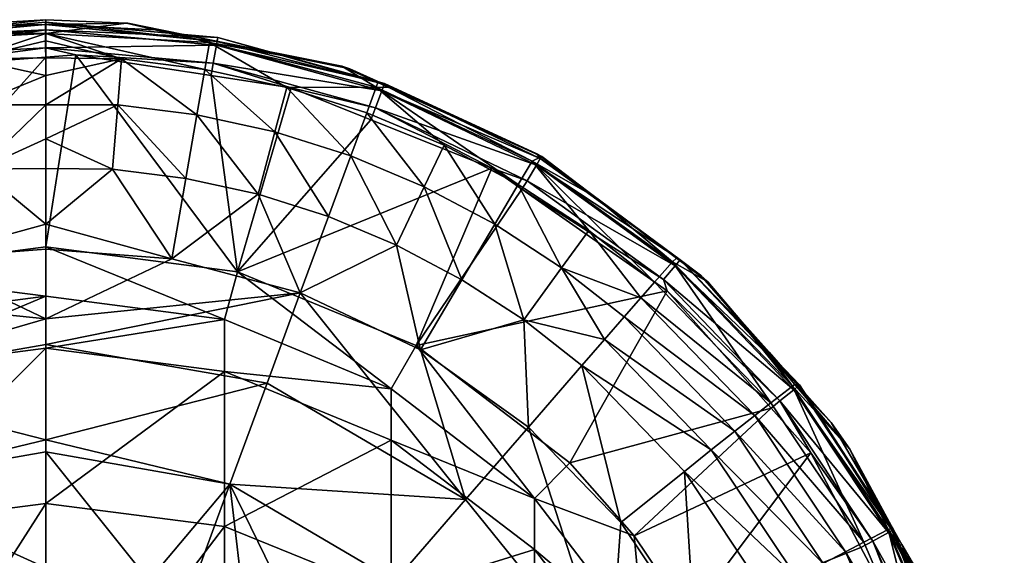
# Model space of a CAD drawing. Extents: x -0.027 to 0.027, y -0.188 to 0.073.
# Tile 68 of 68: x -0.00038 to 0.01387, y 0.06539 to 0.07314. Entities that reach past the tile are written whole.
import ezdxf

# ---------------------------------------------------------------- set-up
doc = ezdxf.new("R2010")
doc.units = 0
doc.layers.add('mesh', color=7, linetype='CONTINUOUS')

msp = doc.modelspace()

# ---------------------------------------------------------------- meshes
at = {"layer": 'mesh'}
mesh = msp.add_polyface(dxfattribs=at)
corners = [(-0.001687, 0.072952, 0.058398), (-0.001592, 0.073053, 0.095366), (-0.001694, 0.07303, 0.095365), (0, 0.073144, 0.058402), (0, 0.072943, 0.056731), (-0.002371, 0.072812, 0.056722), (-0.002386, 0.072872, 0.058397), (-0.001097, 0.072578, 0.055159), (0, 0.072591, 0.055171), (0, 0.072837, 0.055856), (0, 0.072339, 0.054469), (-0.001042, 0.071914, 0.053762), (0, 0.071911, 0.053791), (-0.000966, 0.070983, 0.052574), (0, 0.071421, 0.053014), (-0.002303, 0.072424, 0.055159), (-0.002188, 0.071767, 0.053762), (0.001096, 0.072578, 0.055159), (0, 0.069859, 0.095869), (0, 0.072604, 0.095868), (0.000434, 0.072637, 0.095869), (-0.002485, 0.072848, 0.09536), (-0.000003, 0.073077, 0.095367), (-0.000004, 0.072735, 0.09586), (-0.002417, 0.072421, 0.095863), (-0.002447, 0.072607, 0.095828), (-0.000004, 0.072998, 0.095722), (-0.002477, 0.072774, 0.095716), (-0.002496, 0.072884, 0.095547), (-0.000004, 0.073109, 0.095553)]
mesh.append_faces([[corners[k] for k in face] for face in [(0, 1, 2, 2), (3, 1, 0, 0), (0, 4, 3, 3), (0, 5, 4, 4), (6, 5, 0, 0), (7, 8, 9, 9), (7, 10, 8, 8), (11, 10, 7, 7), (11, 12, 10, 10), (13, 12, 11, 11), (13, 14, 12, 12), (11, 15, 16, 16), (7, 15, 11, 11), (7, 5, 15, 15), (7, 4, 5, 5), (9, 4, 7, 7), (17, 8, 10, 10), (12, 17, 10, 10), (17, 9, 8, 8), (17, 4, 9, 9), (18, 19, 20, 20), (0, 2, 21, 21), (3, 22, 1, 1), (23, 20, 19, 19), (23, 19, 24, 24), (25, 26, 23, 23), (25, 27, 26, 26), (23, 24, 25, 25), (2, 1, 22, 22), (28, 26, 27, 27), (28, 29, 26, 26), (28, 22, 29, 29), (21, 22, 28, 28), (21, 2, 22, 22)]])
mesh = msp.add_polyface(dxfattribs=at)
corners = [(0.002774, 0.069496, 0.095861), (0.000434, 0.072637, 0.095869), (0.002394, 0.072336, 0.095861), (0.001687, 0.072992, 0.058397), (0.001187, 0.073094, 0.095367), (0.001168, 0.073095, 0.058398), (0.001687, 0.072991, 0.095364), (0.002376, 0.072854, 0.058396), (0.00237, 0.072812, 0.056722), (0, 0.072943, 0.056731), (0, 0.073144, 0.058402), (0.002303, 0.072424, 0.055159), (0.002188, 0.071767, 0.053762), (0.003316, 0.07152, 0.053762), (0.001096, 0.072578, 0.055159), (0.001042, 0.071914, 0.053762), (0, 0.071911, 0.053791), (0, 0.071421, 0.053014), (0.00349, 0.072163, 0.055159), (0.000966, 0.070983, 0.052574), (0.002028, 0.070847, 0.052574), (0.003073, 0.070618, 0.052574), (-0.000003, 0.073077, 0.095367), (0.002476, 0.07283, 0.09536), (-0.000004, 0.073109, 0.095553), (0.002489, 0.072885, 0.095547), (-0.000004, 0.072998, 0.095722), (0.00247, 0.072775, 0.095716), (0.002424, 0.072517, 0.095855), (-0.000004, 0.072735, 0.09586), (0.003551, 0.072159, 0.095856)]
mesh.append_faces([[corners[k] for k in face] for face in [(0, 1, 2, 2), (3, 4, 5, 5), (3, 6, 4, 4), (7, 6, 3, 3), (8, 7, 3, 3), (5, 8, 3, 3), (5, 9, 8, 8), (10, 9, 5, 5), (11, 12, 13, 13), (14, 12, 11, 11), (14, 15, 12, 12), (16, 15, 14, 14), (16, 17, 15, 15), (11, 9, 14, 14), (11, 8, 9, 9), (18, 8, 11, 11), (19, 15, 17, 17), (20, 12, 15, 15), (21, 13, 12, 12), (5, 22, 10, 10), (5, 4, 22, 22), (7, 23, 6, 6), (6, 22, 4, 4), (6, 23, 22, 22), (24, 23, 25, 25), (24, 22, 23, 23), (26, 25, 27, 27), (26, 24, 25, 25), (28, 1, 29, 29), (28, 2, 1, 1), (28, 30, 2, 2), (29, 27, 28, 28), (29, 26, 27, 27)]])
mesh = msp.add_polyface(dxfattribs=at)
corners = [(0.002774, 0.069496, 0.095861), (0.002394, 0.072336, 0.095861), (0.003551, 0.072159, 0.095856), (0.004807, 0.072236, 0.058392), (0.004399, 0.072435, 0.095349), (0.004284, 0.072473, 0.058393), (0.007041, 0.071096, 0.05672), (0.004964, 0.072165, 0.058392), (0.004784, 0.072166, 0.056722), (0.007179, 0.071164, 0.058389), (0.00237, 0.072812, 0.056722), (0.002376, 0.072854, 0.058396), (0.00349, 0.072163, 0.055159), (0.004415, 0.071172, 0.053762), (0.004646, 0.071798, 0.055159), (0.003316, 0.07152, 0.053762), (0.002303, 0.072424, 0.055159), (0.005765, 0.071328, 0.055158), (0.002476, 0.07283, 0.09536), (0.004892, 0.072211, 0.095344), (0.007108, 0.071205, 0.095321), (0.004901, 0.072221, 0.09553), (0.002489, 0.072885, 0.095547), (0.004863, 0.072117, 0.095699), (0.007156, 0.071135, 0.095504), (0.00247, 0.072775, 0.095716), (0.004773, 0.071871, 0.095838), (0.002424, 0.072517, 0.095855), (0.004705, 0.071697, 0.095845), (0.006458, 0.070997, 0.095827), (0.007101, 0.07104, 0.095673)]
mesh.append_faces([[corners[k] for k in face] for face in [(0, 1, 2, 2), (3, 4, 5, 5), (6, 7, 8, 8), (6, 9, 7, 7), (10, 5, 11, 11), (8, 5, 10, 10), (8, 3, 5, 5), (7, 3, 8, 8), (12, 13, 14, 14), (12, 15, 13, 13), (16, 15, 12, 12), (12, 8, 10, 10), (14, 8, 12, 12), (14, 17, 8, 8), (5, 18, 11, 11), (5, 4, 18, 18), (3, 19, 4, 4), (7, 19, 3, 3), (9, 19, 7, 7), (9, 20, 19, 19), (4, 19, 18, 18), (21, 19, 20, 20), (22, 19, 21, 21), (22, 18, 19, 19), (23, 21, 24, 24), (25, 21, 23, 23), (25, 22, 21, 21), (26, 2, 27, 27), (26, 28, 2, 2), (26, 29, 28, 28), (26, 23, 30, 30), (27, 23, 26, 26), (27, 25, 23, 23)]])
mesh = msp.add_polyface(dxfattribs=at)
corners = [(-0.002774, 0.069496, 0.095861), (-0.005376, 0.071522, 0.09584), (-0.00473, 0.071719, 0.095845), (-0.005361, 0.068429, 0.09584), (-0.006883, 0.070653, 0.09582), (-0.000966, 0.070983, 0.052574), (0, 0.070186, 0.05186), (0, 0.070989, 0.05261), (-0.001826, 0.069686, 0.051629), (0, 0.071421, 0.053014), (0, 0.069826, 0.051659), (0, 0.068818, 0.051094), (-0.003684, 0.06919, 0.051629), (-0.003316, 0.071519, 0.053762), (-0.002028, 0.070847, 0.052574), (-0.002188, 0.071767, 0.053762), (-0.003074, 0.070618, 0.052574), (-0.001042, 0.071914, 0.053762), (-0.004415, 0.071172, 0.053762), (-0.005765, 0.071328, 0.055158), (-0.005478, 0.070726, 0.053761), (-0.004647, 0.071797, 0.055159), (-0.005077, 0.069883, 0.052573), (-0.006499, 0.070185, 0.053761), (-0.006023, 0.069382, 0.052573), (-0.004092, 0.070296, 0.052574), (0.000966, 0.070983, 0.052574), (0, 0.069144, 0.098919), (0, 0.069859, 0.095869), (0, 0.072604, 0.095868), (-0.002417, 0.072421, 0.095863), (-0.006976, 0.070812, 0.095812), (-0.007068, 0.070968, 0.095738), (-0.004844, 0.072039, 0.095764)]
mesh.append_faces([[corners[k] for k in face] for face in [(0, 1, 2, 2), (3, 1, 0, 0), (3, 4, 1, 1), (5, 6, 7, 7), (5, 8, 6, 6), (7, 9, 5, 5), (8, 10, 6, 6), (8, 11, 10, 10), (12, 11, 8, 8), (13, 14, 15, 15), (16, 14, 13, 13), (8, 16, 12, 12), (8, 14, 16, 16), (5, 14, 8, 8), (5, 15, 14, 14), (17, 15, 5, 5), (18, 19, 20, 20), (18, 21, 19, 19), (22, 23, 24, 24), (22, 20, 23, 23), (25, 20, 22, 22), (25, 18, 20, 20), (12, 25, 22, 22), (16, 25, 12, 12), (16, 18, 25, 25), (13, 18, 16, 16), (13, 21, 18, 18), (6, 26, 7, 7), (26, 9, 7, 7), (27, 0, 28, 28), (0, 29, 28, 28), (30, 29, 0, 0), (31, 32, 33, 33)]])
mesh = msp.add_polyface(dxfattribs=at)
corners = [(0, 0.069859, 0.095869), (0.000434, 0.072637, 0.095869), (0.002774, 0.069496, 0.095861), (0.006458, 0.070997, 0.095827), (0.005361, 0.068429, 0.09584), (0.004705, 0.071697, 0.095845), (0.003551, 0.072159, 0.095856), (0.006892, 0.070693, 0.09582), (0, 0.068818, 0.051094), (0.003684, 0.06919, 0.051629), (0.001826, 0.069686, 0.051629), (0, 0.070186, 0.05186), (0.000966, 0.070983, 0.052574), (0, 0.069826, 0.051659), (0.003073, 0.070618, 0.052574), (0.004092, 0.070296, 0.052574), (0.002028, 0.070847, 0.052574), (0.006023, 0.069382, 0.052573), (0.005077, 0.069883, 0.052573), (0.005423, 0.068368, 0.051628), (0, 0.068442, 0.050982), (0.006498, 0.070185, 0.053761), (0.005765, 0.071328, 0.055158), (0.005478, 0.070726, 0.053761), (0.004646, 0.071798, 0.055159), (0.004415, 0.071172, 0.053762), (0.001042, 0.071914, 0.053762), (0.002188, 0.071767, 0.053762), (0.003316, 0.07152, 0.053762), (0.002588, 0.068804, 0.098919), (0, 0.069144, 0.098919), (0.002588, 0.068804, 0.210919), (0, 0.069144, 0.210919), (0.006969, 0.070815, 0.095812), (0.004773, 0.071871, 0.095838)]
mesh.append_faces([[corners[k] for k in face] for face in [(0, 1, 2, 2), (2, 3, 4, 4), (2, 5, 3, 3), (6, 5, 2, 2), (3, 7, 4, 4), (8, 9, 10, 10), (11, 10, 12, 12), (13, 10, 11, 11), (13, 8, 10, 10), (14, 9, 15, 15), (14, 10, 9, 9), (16, 10, 14, 14), (16, 12, 10, 10), (17, 18, 19, 19), (8, 20, 9, 9), (9, 18, 15, 15), (9, 19, 18, 18), (21, 22, 23, 23), (24, 23, 22, 22), (25, 23, 24, 24), (16, 26, 12, 12), (14, 27, 16, 16), (15, 28, 14, 14), (15, 25, 28, 28), (18, 25, 15, 15), (18, 23, 25, 25), (17, 23, 18, 18), (17, 21, 23, 23), (29, 0, 2, 2), (30, 0, 29, 29), (29, 31, 30, 30), (30, 31, 32, 32), (33, 3, 34, 34)]])
mesh = msp.add_polyface(dxfattribs=at)
corners = [(0.005361, 0.068429, 0.09584), (0.006892, 0.070693, 0.09582), (0.008995, 0.069219, 0.095788), (0.009127, 0.069694, 0.058386), (0.007948, 0.070582, 0.095308), (0.007948, 0.070583, 0.058388), (0.009071, 0.069641, 0.056718), (0.007041, 0.071096, 0.05672), (0.007179, 0.071164, 0.058389), (0.008371, 0.068844, 0.053759), (0.008613, 0.069121, 0.054433), (0.007466, 0.069556, 0.05376), (0.00692, 0.0688, 0.052572), (0.006986, 0.06725, 0.051626), (0.007759, 0.06814, 0.052571), (0.005423, 0.068368, 0.051628), (0.006023, 0.069382, 0.052573), (0.006498, 0.070185, 0.053761), (0.006839, 0.070759, 0.055158), (0.005765, 0.071328, 0.055158), (0.007858, 0.070096, 0.055157), (0.00881, 0.069346, 0.055156), (0.004784, 0.072166, 0.056722), (0.008086, 0.068517, 0.053136), (0.007108, 0.071205, 0.095321), (0.007156, 0.071135, 0.095504), (0.009181, 0.069668, 0.09529), (0.004901, 0.072221, 0.09553), (0.007101, 0.07104, 0.095673), (0.009181, 0.069668, 0.095473), (0.004863, 0.072117, 0.095699), (0.006969, 0.070815, 0.095812), (0.006458, 0.070997, 0.095827), (0.008941, 0.069387, 0.095781), (0.00911, 0.069584, 0.095641), (0.004773, 0.071871, 0.095838)]
mesh.append_faces([[corners[k] for k in face] for face in [(0, 1, 2, 2), (3, 4, 5, 5), (6, 5, 7, 7), (5, 8, 7, 7), (9, 10, 11, 11), (12, 13, 14, 14), (12, 15, 13, 13), (16, 15, 12, 12), (17, 18, 19, 19), (11, 18, 17, 17), (11, 20, 18, 18), (10, 20, 11, 11), (7, 20, 21, 21), (7, 18, 20, 20), (22, 18, 7, 7), (22, 19, 18, 18), (14, 23, 12, 12), (12, 17, 16, 16), (12, 11, 17, 17), (23, 11, 12, 12), (23, 9, 11, 11), (5, 24, 8, 8), (5, 4, 24, 24), (25, 24, 26, 26), (27, 24, 25, 25), (24, 4, 26, 26), (28, 25, 29, 29), (30, 25, 28, 28), (31, 1, 32, 32), (33, 1, 31, 31), (33, 2, 1, 1), (31, 28, 34, 34), (35, 28, 31, 31)]])
mesh = msp.add_polyface(dxfattribs=at)
corners = [(0.010454, 0.068322, 0.058383), (0.009477, 0.069449, 0.095285), (0.009581, 0.069352, 0.058385), (0.010468, 0.068331, 0.095267), (0.010805, 0.067843, 0.056715), (0.009071, 0.069641, 0.056718), (0.010843, 0.067864, 0.058382), (0.009127, 0.069694, 0.058386), (0.007948, 0.070583, 0.058388), (0.008371, 0.068844, 0.053759), (0.01026, 0.067416, 0.05443), (0.008613, 0.069121, 0.054433), (0.010494, 0.067602, 0.055152), (0.00881, 0.069346, 0.055156), (0.007041, 0.071096, 0.05672), (0.007858, 0.070096, 0.055157), (0.007759, 0.06814, 0.052571), (0.009632, 0.066918, 0.053132), (0.008086, 0.068517, 0.053136), (0.009972, 0.067188, 0.053755), (0.009181, 0.069668, 0.09529), (0.007948, 0.070582, 0.095308), (0.010895, 0.067848, 0.095259), (0.009181, 0.069668, 0.095473), (0.01091, 0.06786, 0.09544), (0.007156, 0.071135, 0.095504), (0.00911, 0.069584, 0.095641), (0.010826, 0.06779, 0.095608), (0.007101, 0.07104, 0.095673), (0.010626, 0.067628, 0.095748), (0.008995, 0.069219, 0.095788), (0.008941, 0.069387, 0.095781), (0.010499, 0.067522, 0.095758), (0.006969, 0.070815, 0.095812)]
mesh.append_faces([[corners[k] for k in face] for face in [(0, 1, 2, 2), (0, 3, 1, 1), (4, 2, 5, 5), (4, 0, 2, 2), (6, 0, 4, 4), (5, 7, 8, 8), (2, 7, 5, 5), (9, 10, 11, 11), (5, 12, 4, 4), (5, 13, 12, 12), (14, 13, 5, 5), (13, 11, 12, 12), (13, 15, 11, 11), (16, 17, 18, 18), (19, 9, 18, 18), (19, 10, 9, 9), (7, 20, 21, 21), (2, 20, 7, 7), (2, 1, 20, 20), (0, 22, 3, 3), (6, 22, 0, 0), (3, 20, 1, 1), (3, 22, 20, 20), (23, 22, 24, 24), (23, 20, 22, 22), (25, 20, 23, 23), (26, 24, 27, 27), (26, 23, 24, 24), (28, 23, 26, 26), (29, 30, 31, 31), (29, 32, 30, 30), (31, 27, 29, 29), (31, 26, 27, 27), (33, 26, 31, 31)]])
mesh = msp.add_polyface(dxfattribs=at)
corners = [(-0.002666, 0.066421, 0.050541), (0, 0.066891, 0.050556), (0, 0.067066, 0.050572), (-0.002737, 0.064565, 0.050398), (-0.005055, 0.065021, 0.050538), (-0.002071, 0.064803, 0.050398), (0, 0.065214, 0.050399), (-0.001332, 0.065067, 0.050399), (-0.003204, 0.067884, 0.050949), (0, 0.068442, 0.050982), (0, 0.068818, 0.051094), (-0.006075, 0.0662, 0.050946), (-0.003684, 0.06919, 0.051629), (-0.005423, 0.068368, 0.051628), (-0.005077, 0.069883, 0.052573), (-0.006023, 0.069382, 0.052573), (-0.002588, 0.068804, 0.098919), (-0.002774, 0.069496, 0.095861), (0, 0.069144, 0.098919), (-0.005361, 0.068429, 0.09584), (-0.005, 0.067805, 0.098919), (-0.002588, 0.068804, 0.210919), (-0.005, 0.06706, 0.224636), (-0.005, 0.067805, 0.210919), (-0.002588, 0.068053, 0.224744), (0, 0.069144, 0.210919), (0, 0.068391, 0.224781), (-0.005, 0.064833, 0.238192), (-0.002588, 0.065809, 0.238408), (0, 0.066142, 0.238481), (-0.002588, 0.062098, 0.251747), (-0.007587, 0.066729, 0.095811)]
mesh.append_faces([[corners[k] for k in face] for face in [(0, 1, 2, 2), (3, 0, 4, 4), (5, 0, 3, 3), (0, 6, 1, 1), (0, 7, 6, 6), (5, 7, 0, 0), (8, 9, 10, 10), (8, 2, 9, 9), (8, 0, 2, 2), (8, 4, 0, 0), (11, 4, 8, 8), (12, 8, 10, 10), (13, 8, 12, 12), (13, 11, 8, 8), (13, 14, 15, 15), (12, 14, 13, 13), (16, 17, 18, 18), (16, 19, 17, 17), (20, 19, 16, 16), (21, 22, 23, 23), (21, 24, 22, 22), (25, 24, 21, 21), (25, 26, 24, 24), (24, 27, 22, 22), (24, 28, 27, 27), (26, 28, 24, 24), (26, 29, 28, 28), (29, 30, 28, 28), (20, 21, 23, 23), (16, 21, 20, 20), (16, 25, 21, 21), (18, 25, 16, 16), (20, 31, 19, 19)]])
mesh = msp.add_polyface(dxfattribs=at)
corners = [(0, 0.067066, 0.050572), (0.003204, 0.067884, 0.050949), (0, 0.068442, 0.050982), (0.002666, 0.066421, 0.050541), (0, 0.066891, 0.050556), (0.001491, 0.065029, 0.050399), (0, 0.065214, 0.050399), (0.00207, 0.064804, 0.050398), (0.002889, 0.064486, 0.050397), (0.006075, 0.0662, 0.050946), (0.005054, 0.065022, 0.050538), (0.003684, 0.06919, 0.051629), (0.005423, 0.068368, 0.051628), (0.006986, 0.06725, 0.051626), (0.005, 0.067805, 0.098919), (0.002774, 0.069496, 0.095861), (0.005361, 0.068429, 0.09584), (0.002588, 0.068804, 0.098919), (0.002588, 0.068804, 0.210919), (0, 0.068391, 0.224781), (0, 0.069144, 0.210919), (0.002588, 0.068053, 0.224744), (0.005, 0.067805, 0.210919), (0.005, 0.06706, 0.224636), (0.007071, 0.066215, 0.210919), (0.007071, 0.06548, 0.224464), (0, 0.066142, 0.238481), (0.002588, 0.065809, 0.238408), (0.005, 0.064833, 0.238192), (0, 0.062421, 0.251856), (0.002588, 0.062098, 0.251747), (0.007071, 0.066215, 0.098919), (0.003976, 0.063736, 0.050395)]
mesh.append_faces([[corners[k] for k in face] for face in [(0, 1, 2, 2), (0, 3, 1, 1), (4, 3, 0, 0), (4, 5, 3, 3), (6, 5, 4, 4), (3, 7, 8, 8), (5, 7, 3, 3), (9, 3, 10, 10), (9, 1, 3, 3), (11, 1, 9, 9), (11, 2, 1, 1), (9, 12, 11, 11), (9, 13, 12, 12), (14, 15, 16, 16), (17, 15, 14, 14), (18, 19, 20, 20), (18, 21, 19, 19), (22, 21, 18, 18), (22, 23, 21, 21), (24, 23, 22, 22), (24, 25, 23, 23), (21, 26, 19, 19), (21, 27, 26, 26), (23, 27, 21, 21), (23, 28, 27, 27), (25, 28, 23, 23), (27, 29, 26, 26), (28, 30, 27, 27), (17, 22, 18, 18), (14, 22, 17, 17), (14, 24, 22, 22), (31, 24, 14, 14), (10, 3, 32, 32)]])
mesh = msp.add_polyface(dxfattribs=at)
corners = [(0.008516, 0.065675, 0.095796), (0.011072, 0.066876, 0.095746), (0.009297, 0.064512, 0.095782), (0.010499, 0.067522, 0.095758), (0.007586, 0.06673, 0.095811), (0.008995, 0.069219, 0.095788), (0.005361, 0.068429, 0.09584), (0.011798, 0.065507, 0.095729), (0.008164, 0.063616, 0.050937), (0.006075, 0.0662, 0.050946), (0.005054, 0.065022, 0.050538), (0.008086, 0.068517, 0.053136), (0.009632, 0.066918, 0.053132), (0.009972, 0.067188, 0.053755), (0.011251, 0.065274, 0.053749), (0.010868, 0.06507, 0.053127), (0.007759, 0.06814, 0.052571), (0.008321, 0.065871, 0.051622), (0.009242, 0.066607, 0.052567), (0.006986, 0.06725, 0.051626), (0.009388, 0.064276, 0.051617), (0.010427, 0.064834, 0.052561), (0.010494, 0.067602, 0.055152), (0.008613, 0.069121, 0.054433), (0.01026, 0.067416, 0.05443), (0.011576, 0.065446, 0.054424), (0.011841, 0.065586, 0.055147), (0.005, 0.067805, 0.098919), (0.007071, 0.066215, 0.098919), (0.00866, 0.064144, 0.098919), (0.00866, 0.064144, 0.210919), (0.007071, 0.06548, 0.224464), (0.007071, 0.066215, 0.210919), (0.00866, 0.063421, 0.22424), (0.010843, 0.067864, 0.058382), (0.011369, 0.067314, 0.09525), (0.010895, 0.067848, 0.095259), (0.010626, 0.067628, 0.095748)]
mesh.append_faces([[corners[k] for k in face] for face in [(0, 1, 2, 2), (0, 3, 1, 1), (4, 3, 0, 0), (4, 5, 3, 3), (6, 5, 4, 4), (1, 7, 2, 2), (8, 9, 10, 10), (11, 12, 13, 13), (14, 12, 15, 15), (14, 13, 12, 12), (16, 17, 18, 18), (16, 19, 17, 17), (8, 19, 9, 9), (8, 17, 19, 19), (20, 18, 17, 17), (21, 18, 20, 20), (22, 23, 24, 24), (18, 12, 16, 16), (18, 15, 12, 12), (21, 15, 18, 18), (25, 24, 13, 13), (25, 26, 24, 24), (27, 6, 28, 28), (28, 0, 29, 29), (28, 4, 0, 0), (6, 4, 28, 28), (0, 2, 29, 29), (30, 31, 32, 32), (30, 33, 31, 31), (28, 30, 32, 32), (29, 30, 28, 28), (34, 35, 36, 36), (37, 1, 3, 3)]])
mesh = msp.add_polyface(dxfattribs=at)
corners = [(0.011636, 0.066928, 0.058381), (0.011369, 0.067314, 0.09525), (0.010843, 0.067864, 0.058382), (0.012354, 0.065535, 0.058378), (0.01274, 0.064949, 0.09522), (0.012391, 0.065551, 0.095228), (0.013092, 0.064104, 0.058376), (0.01219, 0.065766, 0.05671), (0.012229, 0.065779, 0.058379), (0.010805, 0.067843, 0.056715), (0.011576, 0.065446, 0.054424), (0.009972, 0.067188, 0.053755), (0.011251, 0.065274, 0.053749), (0.012165, 0.063162, 0.053741), (0.010868, 0.06507, 0.053127), (0.012515, 0.063272, 0.054417), (0.011841, 0.065586, 0.055147), (0.010494, 0.067602, 0.055152), (0.01026, 0.067416, 0.05443), (0.012802, 0.063361, 0.055139), (0.013179, 0.063474, 0.056703), (0.012268, 0.065764, 0.095231), (0.010826, 0.06779, 0.095608), (0.012252, 0.065753, 0.095498), (0.012196, 0.065723, 0.095577), (0.01323, 0.063464, 0.095207), (0.010895, 0.067848, 0.095259), (0.01091, 0.06786, 0.09544), (0.011971, 0.065599, 0.095717), (0.011072, 0.066876, 0.095746), (0.010626, 0.067628, 0.095748), (0.011798, 0.065507, 0.095729), (0.012619, 0.063961, 0.09571)]
mesh.append_faces([[corners[k] for k in face] for face in [(0, 1, 2, 2), (3, 4, 5, 5), (6, 4, 3, 3), (7, 3, 8, 8), (7, 6, 3, 3), (0, 7, 8, 8), (0, 9, 7, 7), (2, 9, 0, 0), (10, 11, 12, 12), (13, 12, 14, 14), (15, 10, 12, 12), (9, 16, 7, 7), (9, 17, 16, 16), (17, 18, 16, 16), (19, 16, 10, 10), (19, 7, 16, 16), (20, 6, 7, 7), (0, 21, 1, 1), (8, 21, 0, 0), (8, 3, 21, 21), (3, 5, 21, 21), (22, 23, 24, 24), (25, 21, 5, 5), (26, 1, 21, 21), (23, 21, 25, 25), (27, 21, 23, 23), (27, 26, 21, 21), (22, 27, 23, 23), (28, 29, 30, 30), (28, 31, 29, 29), (32, 31, 28, 28), (30, 24, 28, 28), (30, 22, 24, 24)]])
mesh = msp.add_polyface(dxfattribs=at)
corners = [(0, 0.040058, 0.05018), (-0.002071, 0.064803, 0.050398), (-0.002737, 0.064565, 0.050398), (-0.001332, 0.065067, 0.050399), (-0.006793, 0.062874, 0.050529), (-0.005618, 0.061439, 0.050383), (-0.005278, 0.062053, 0.050386), (-0.005994, 0.060022, 0.050372), (-0.004906, 0.062725, 0.05039), (-0.006075, 0.0662, 0.050946), (-0.005055, 0.065021, 0.050538), (-0.008164, 0.063616, 0.050937), (-0.007836, 0.06027, 0.050544), (-0.007071, 0.066215, 0.210919), (-0.00866, 0.063421, 0.22424), (-0.00866, 0.064144, 0.210919), (-0.007071, 0.06548, 0.224464), (-0.00866, 0.061259, 0.237404), (-0.007071, 0.063281, 0.23785), (-0.005, 0.06706, 0.224636), (-0.005, 0.064833, 0.238192), (-0.00866, 0.057684, 0.250257), (-0.007071, 0.059646, 0.250919), (-0.005, 0.061152, 0.251428), (-0.002588, 0.065809, 0.238408), (-0.002588, 0.062098, 0.251747), (0, 0.066142, 0.238481), (0, 0.062421, 0.251856), (-0.00866, 0.052738, 0.262647), (-0.007071, 0.054617, 0.263518), (-0.005, 0.056059, 0.264187), (-0.002588, 0.056965, 0.264607), (0, 0.057274, 0.26475), (-0.00866, 0.064144, 0.098919), (-0.003976, 0.063736, 0.050395), (-0.007658, 0.060246, 0.050527)]
mesh.append_faces([[corners[k] for k in face] for face in [(0, 1, 2, 2), (0, 3, 1, 1), (4, 5, 6, 6), (4, 7, 5, 5), (6, 8, 4, 4), (9, 4, 10, 10), (11, 4, 9, 9), (11, 12, 4, 4), (13, 14, 15, 15), (13, 16, 14, 14), (16, 17, 14, 14), (16, 18, 17, 17), (19, 20, 18, 18), (18, 21, 17, 17), (18, 22, 21, 21), (20, 22, 18, 18), (20, 23, 22, 22), (24, 23, 20, 20), (24, 25, 23, 23), (26, 27, 25, 25), (22, 28, 21, 21), (23, 29, 22, 22), (23, 30, 29, 29), (25, 30, 23, 23), (25, 31, 30, 30), (27, 31, 25, 25), (27, 32, 31, 31), (33, 13, 15, 15), (0, 34, 8, 8), (4, 34, 10, 10), (4, 8, 34, 34), (2, 10, 34, 34), (4, 35, 7, 7), (12, 35, 4, 4)]])
mesh = msp.add_polyface(dxfattribs=at)
corners = [(0, 0.040058, 0.05018), (0.00207, 0.064804, 0.050398), (0.001491, 0.065029, 0.050399), (0.002889, 0.064486, 0.050397), (0.004976, 0.062626, 0.05039), (0.005277, 0.062054, 0.050386), (0.006793, 0.062874, 0.050529), (0.005994, 0.060022, 0.050372), (0.007652, 0.060245, 0.05057), (0.005666, 0.061316, 0.050382), (0.005054, 0.065022, 0.050538), (0.008164, 0.063616, 0.050937), (0.009388, 0.064276, 0.051617), (0.008321, 0.065871, 0.051622), (0.009659, 0.061732, 0.210919), (0.00866, 0.063421, 0.22424), (0.00866, 0.064144, 0.210919), (0.007071, 0.06548, 0.224464), (0.007071, 0.063281, 0.23785), (0.005, 0.064833, 0.238192), (0.00866, 0.061259, 0.237404), (0.009659, 0.061023, 0.223979), (0.002588, 0.065809, 0.238408), (0.002588, 0.062098, 0.251747), (0, 0.062421, 0.251856), (0.005, 0.061152, 0.251428), (0.007071, 0.059646, 0.250919), (0.00866, 0.057684, 0.250257), (0, 0.057274, 0.26475), (0.002588, 0.056965, 0.264607), (0.005, 0.056059, 0.264187), (0.007071, 0.054617, 0.263518), (0.001212, 0.040014, 0.05018), (0.003976, 0.063736, 0.050395), (0.008355, 0.06034, 0.05066), (0.002666, 0.066421, 0.050541), (0.009188, 0.060451, 0.050969)]
mesh.append_faces([[corners[k] for k in face] for face in [(0, 1, 2, 2), (0, 3, 1, 1), (4, 5, 6, 6), (6, 7, 8, 8), (6, 9, 7, 7), (5, 9, 6, 6), (10, 6, 11, 11), (10, 4, 6, 6), (12, 13, 11, 11), (14, 15, 16, 16), (17, 18, 19, 19), (15, 18, 17, 17), (15, 20, 18, 18), (21, 20, 15, 15), (22, 23, 24, 24), (19, 25, 23, 23), (18, 25, 19, 19), (18, 26, 25, 25), (20, 26, 18, 18), (20, 27, 26, 26), (23, 28, 24, 24), (23, 29, 28, 28), (25, 29, 23, 23), (25, 30, 29, 29), (26, 30, 25, 25), (26, 31, 30, 30), (27, 31, 26, 26), (32, 33, 3, 3), (6, 8, 34, 34), (35, 3, 33, 33), (11, 6, 34, 34), (33, 4, 10, 10), (34, 36, 11, 11)]])
mesh = msp.add_polyface(dxfattribs=at)
corners = [(0.009923, 0.063248, 0.09577), (0.012784, 0.063319, 0.095705), (0.010374, 0.061924, 0.095761), (0.012619, 0.063961, 0.09571), (0.009297, 0.064512, 0.095782), (0.011798, 0.065507, 0.095729), (0.013301, 0.060976, 0.055146), (0.012802, 0.063361, 0.055139), (0.012515, 0.063272, 0.054417), (0.013531, 0.062374, 0.058374), (0.013248, 0.063489, 0.058375), (0.013179, 0.063474, 0.056703), (0.012165, 0.063162, 0.053741), (0.010868, 0.06507, 0.053127), (0.01175, 0.06303, 0.053119), (0.011251, 0.065274, 0.053749), (0.011576, 0.065446, 0.054424), (0.013679, 0.061018, 0.056324), (0.013714, 0.06102, 0.056697), (0.010427, 0.064834, 0.052561), (0.010151, 0.062517, 0.051608), (0.011274, 0.062878, 0.052553), (0.01207, 0.060827, 0.052909), (0.01219, 0.065766, 0.05671), (0.013092, 0.064104, 0.058376), (0.01323, 0.063464, 0.095207), (0.01274, 0.064949, 0.09522), (0.013585, 0.062385, 0.095198), (0.012674, 0.060902, 0.053808), (0.012196, 0.065723, 0.095577), (0.012252, 0.065753, 0.095498), (0.013174, 0.063443, 0.095553), (0.013276, 0.063478, 0.095386), (0.013838, 0.061023, 0.095371), (0.01293, 0.063362, 0.095694), (0.011971, 0.065599, 0.095717), (0.013391, 0.060961, 0.095689), (0.012391, 0.065551, 0.095228), (0.013873, 0.061029, 0.09519)]
mesh.append_faces([[corners[k] for k in face] for face in [(0, 1, 2, 2), (0, 3, 1, 1), (4, 3, 0, 0), (4, 5, 3, 3), (6, 7, 8, 8), (9, 10, 11, 11), (12, 13, 14, 14), (8, 15, 12, 12), (7, 16, 8, 8), (17, 11, 7, 7), (18, 9, 11, 11), (19, 20, 21, 21), (19, 14, 13, 13), (21, 14, 19, 19), (21, 22, 14, 14), (11, 23, 7, 7), (10, 24, 11, 11), (24, 25, 26, 26), (10, 25, 24, 24), (10, 9, 25, 25), (27, 25, 9, 9), (12, 28, 8, 8), (14, 28, 12, 12), (29, 30, 31, 31), (32, 25, 33, 33), (30, 25, 32, 32), (30, 32, 31, 31), (3, 34, 1, 1), (3, 35, 34, 34), (35, 31, 34, 34), (35, 29, 31, 31), (36, 1, 34, 34), (37, 26, 25, 25), (38, 25, 27, 27)]])

doc.saveas('drawing.dxf')
